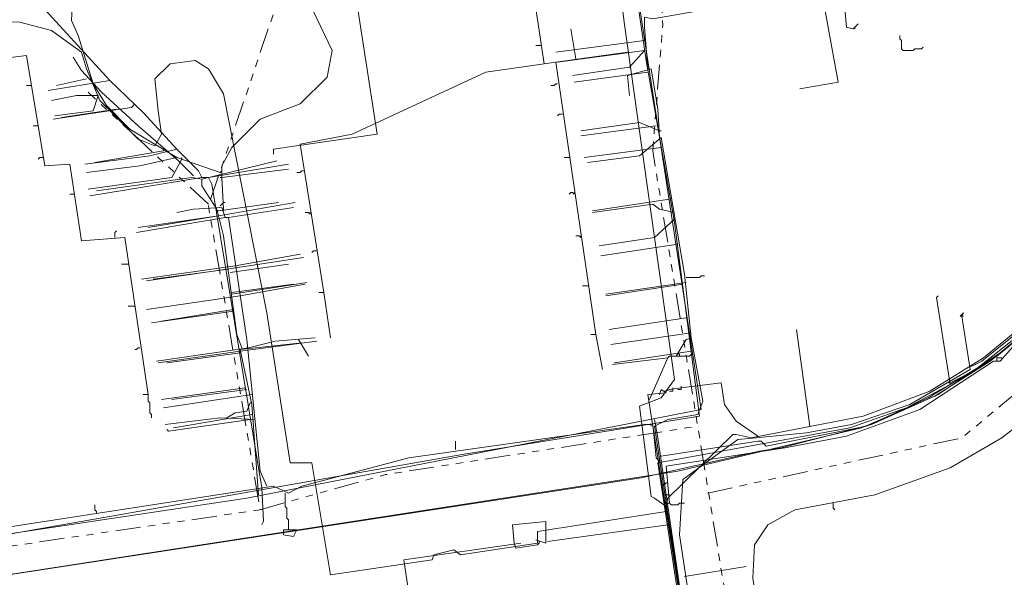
# Model space of a CAD drawing. Header units: metres. Extents: x 196942 to 197942, y 354692 to 355693.
# Tile 5 of 58: x 197469 to 197587, y 354815 to 354882. Entities that reach past the tile are written whole.
import ezdxf
from ezdxf.lldxf.tags import DXFTag

# ---------------------------------------------------------------- set-up
doc = ezdxf.new("R2010")
doc.units = ezdxf.units.M
doc.linetypes.add('RI-GWA', pattern=[18.45, 6, -1.8, 1.75, -1.8, 1.75, -1.8, 1.75, -1.8])
for name, color, linetype, lineweight in [('B-OI-KL-DATA_Orientatieverzoek_KPN_0000546663-G', 90, 'KL-DATA-N', 18), ('B-OI-KL-DATA_Orientatieverzoek_Ziggo BV_0000546674-G', 90, 'KL-DATA-N', 18), ('B-OI-KL-ET_LS_Orientatieverzoek_Enexis_0000729946-G', 190, 'KL-LS-N', 18), ('B-OI-KL-ET_MS_Orientatieverzoek_Enexis_0000729946-G', 130, 'KL-MS-N', 18), ('B-OI-KL-GAS_HD_Orientatieverzoek_Enexis_0000729946-G', 30, 'KL-GAS-HD-N', 18), ('B-OI-KL-GAS_LD_Orientatieverzoek_Enexis_0000729946-G', 50, 'KL-GAS-LD-N', 18), ('B-OI-KL-WATER_Orientatieverzoek_Nv WML_0000578862-G', 170, 'KL-WATER-N', 18), ('B-OI-RI-GWA_Orientatieverzoek_roermond_0000584598-G', 30, 'RI-GWA', 18)]:
    doc.layers.add(name, color=color, linetype=linetype, lineweight=lineweight)
doc.styles.get("Standard").update_dxf_attribs({"font": 'arial.ttf'})
tags = doc.linetypes.add('KL-DATA-N', pattern='A,4,-1,[101,NLCS.SHX,S=0.5,R=0,X=0,Y=0],-1,4,-1,["D",Standard,S=1,R=0,X=-0.25,Y=-0.5],-1.5', length=12.5).pattern_tags.tags
tags[18] = DXFTag(74, 10)
tags = doc.linetypes.add('KL-GAS-HD-N', pattern='A,4,-1,[69,NLCS.SHX,S=0.5,R=0,X=0,Y=0],-1,4,-1,["H",Standard,S=1,R=0,X=0,Y=-0.5],-2', length=13).pattern_tags.tags
tags[18] = DXFTag(74, 10)
tags = doc.linetypes.add('KL-GAS-LD-N', pattern='A,4,-1,[69,NLCS.SHX,S=0.5,R=0,X=0,Y=0],-1,4,-1,["L",Standard,S=1,R=0,X=0.25,Y=-0.5],-2', length=13).pattern_tags.tags
tags[18] = DXFTag(74, 10)
tags = doc.linetypes.add('KL-LS-N', pattern='A,4,-1,[103,NLCS.SHX,S=0.75,R=0,X=0,Y=0],-1,4,-1,["L",Standard,S=1,R=0,X=0,Y=-0.5],-2', length=13).pattern_tags.tags
tags[18] = DXFTag(74, 10)
tags = doc.linetypes.add('KL-MS-N', pattern='A,4,-1,[103,NLCS.SHX,S=0.75,R=0,X=0,Y=0],-1,4,-1,["M",Standard,S=1,R=0,X=0,Y=-0.5],-2', length=13).pattern_tags.tags
tags[18] = DXFTag(74, 10)
doc.linetypes.add('KL-WATER-N', pattern='A,7,-0.5,[168,NLCS.SHX,S=0.75,R=0,X=0.75,Y=0],-2', length=9.5)

msp = doc.modelspace()

# ---------------------------------------------------------------- linework, layer by layer
at = {"layer": 'B-OI-KL-DATA_Orientatieverzoek_KPN_0000546663-G', "ltscale": 0.5, "flags": 128}
for points in [[(197568.72532, 354880.83976), (197569.1254, 354881.23984), (197568.52528, 354880.63972), (197567.72512, 354880.83976), (197567.52508, 354883.0402), (197564.92456, 354883.0402), (197563.1242, 354894.64252), (197557.72312, 354894.0424), (197557.123, 354898.84336), (197554.32244, 354898.84336), (197552.32204, 354912.84616), (197556.32284, 354913.24624), (197555.72272, 354918.84736), (197564.92456, 354920.0476), (197565.1246, 354919.44748)], [(197462.30404, 354882.24004), (197463.1042, 354883.0402), (197471.70592, 354888.64132), (197479.1074, 354891.44188), (197490.1096, 354895.24264), (197498.31124, 354886.44088), (197505.71272, 354893.84236), (197507.31304, 354894.84256), (197507.91316, 354892.84216), (197508.91336, 354884.84056), (197511.51388, 354868.0372), (197499.1114, 354866.23684), (197499.1114, 354865.63672)], [(197568.72532, 354880.83976), (197568.72532, 354880.63972)], [(197582.72812, 354840.23164), (197583.92836, 354840.83176), (197615.1346, 354865.83676), (197615.33464, 354870.43768), (197616.33484, 354870.83776), (197616.73492, 354870.23764), (197616.93496, 354868.83736), (197618.73532, 354866.43688), (197627.137, 354856.43488), (197627.93716, 354856.43488), (197634.73852, 354850.0336), (197635.33864, 354850.0336), (197638.33924, 354847.23304), (197638.73932, 354847.23304), (197642.34004, 354844.0324), (197642.74012, 354844.0324), (197644.54048, 354843.63232), (197645.74072, 354843.63232), (197645.74072, 354843.0322)], [(197553.92236, 354775.41868), (197553.92236, 354777.81916), (197548.72132, 354813.42628), (197547.72112, 354820.0276), (197548.1212, 354826.62892), (197554.72252, 354831.42988), (197556.92296, 354831.62992), (197562.92416, 354832.23004), (197568.32524, 354833.23024), (197575.32664, 354835.63072), (197582.52808, 354839.83156), (197581.52788, 354846.23284), (197581.72792, 354846.63292), (197581.32784, 354846.23284), (197581.52788, 354846.23284)], [(197581.52788, 354846.23284), (197581.72792, 354846.23284)], [(197582.72812, 354840.23164), (197582.52808, 354840.23164)], [(197557.123, 354831.82996), (197554.52248, 354833.63032), (197553.1222, 354835.63072), (197552.72212, 354838.23124), (197547.92116, 354837.63112), (197546.52088, 354837.43108), (197546.1208, 354837.23104)], [(197553.92236, 354776.21884), (197553.32224, 354776.81896), (197546.52088, 354820.42768), (197543.92036, 354836.83096), (197546.1208, 354837.031), (197545.52068, 354837.43108), (197545.32064, 354836.83096)], [(197546.1208, 354837.23104), (197545.92076, 354837.23104)], [(197546.52088, 354837.23104), (197546.92096, 354837.23104), (197546.92096, 354837.43108)], [(197546.92096, 354837.43108), (197546.92096, 354837.63112)], [(197547.52108, 354837.43108), (197547.92116, 354837.43108), (197547.92116, 354837.63112)], [(197547.92116, 354837.63112), (197547.92116, 354837.83116)], [(197527.91716, 354819.0274), (197527.71712, 354821.22784), (197531.71792, 354821.62792), (197531.71792, 354819.0274), (197530.51768, 354819.42748)], [(197531.91796, 354819.22744), (197546.32084, 354821.22784)], [(197530.91776, 354819.0274), (197530.91776, 354819.22744)], [(197518.51528, 354776.61892), (197520.71572, 354777.019), (197514.71452, 354817.027), (197528.71732, 354819.0274)], [(197527.91716, 354819.0274), (197528.1172, 354818.42728), (197530.71772, 354818.82736), (197530.91776, 354819.0274)]]:
    msp.add_lwpolyline(points, dxfattribs=at)
at = {"layer": 'B-OI-KL-DATA_Orientatieverzoek_Ziggo BV_0000546674-G', "ltscale": 0.5, "flags": 128}
for points in [[(197546.1208, 354823.42828), (197544.72052, 354824.42848), (197544.32044, 354824.62852), (197542.92016, 354835.43068), (197545.52068, 354836.43088), (197547.121, 354838.63132), (197541.1198, 354881.43988), (197539.71952, 354892.84216), (197537.91916, 354896.24284), (197536.71892, 354897.64312), (197538.91936, 354901.0438), (197554.1224, 354903.44428), (197554.92256, 354899.24344), (197557.32304, 354899.64352)], [(197546.1208, 354822.82816), (197530.71772, 354820.42768), (197530.71772, 354819.0274), (197521.51588, 354817.62712), (197520.71572, 354818.22724), (197518.31524, 354817.62712), (197518.1152, 354817.027), (197505.91276, 354815.22664), (197503.71232, 354828.62932), (197501.1118, 354828.62932), (197498.31124, 354846.63292), (197493.1102, 354872.83816), (197491.30984, 354875.83876), (197489.70952, 354876.83896), (197486.70892, 354876.43888), (197484.90856, 354874.63852), (197485.30864, 354870.83776), (197485.70872, 354868.0372), (197484.90856, 354866.63692), (197482.90816, 354867.43708), (197478.30724, 354872.038), (197476.70692, 354875.83876), (197476.1068, 354877.83916), (197472.50608, 354880.43968), (197468.70532, 354881.43988), (197463.90436, 354881.63992), (197463.50428, 354886.0408), (197474.70652, 354896.44288), (197473.50628, 354898.0432), (197472.70612, 354897.84316)], [(197531.51788, 354876.43888), (197529.1174, 354892.44208)], [(197484.1084, 354836.83096), (197481.30784, 354855.63472), (197476.1068, 354855.23464), (197474.70652, 354864.43648), (197471.70592, 354864.23644), (197469.50548, 354877.43908), (197464.70452, 354876.83896), (197464.1044, 354881.43988)], [(197535.31864, 354877.039), (197534.71852, 354880.63972)], [(197574.52648, 354878.0392), (197574.32644, 354878.23924), (197574.32644, 354879.23944), (197574.1264, 354879.43948), (197574.1264, 354879.83956)], [(197531.1178, 354878.63932), (197530.51768, 354878.63932)], [(197574.52648, 354878.0392), (197575.72672, 354878.0392), (197575.92676, 354878.23924), (197576.72692, 354878.23924), (197576.92696, 354878.43928)], [(197537.71912, 354844.0324), (197532.91816, 354876.63892), (197541.51988, 354877.83916)], [(197505.1126, 354849.0334), (197502.31204, 354866.83696), (197508.51328, 354868.0372), (197524.51648, 354875.43868), (197532.91816, 354876.63892)], [(197470.1056, 354873.83836), (197469.50548, 354873.83836)], [(197533.1182, 354874.0384), (197532.91816, 354874.0384), (197532.71812, 354873.83836), (197532.31804, 354873.83836)], [(197533.71832, 354870.43768), (197533.31824, 354870.43768), (197533.1182, 354870.23764)], [(197470.90576, 354869.0374), (197470.30564, 354869.0374)], [(197551.1218, 354789.62152), (197547.72112, 354813.0262), (197546.1208, 354823.42828), (197546.32084, 354824.42848), (197554.1224, 354832.03), (197554.52248, 354832.03), (197556.32284, 354831.62992), (197569.72552, 354834.23044), (197577.72712, 354837.23104), (197584.1284, 354841.23184), (197617.53508, 354868.63732), (197618.1352, 354868.63732), (197620.73572, 354867.23704), (197620.93576, 354866.0368), (197621.33584, 354866.0368), (197621.53588, 354865.23664), (197621.93596, 354865.23664), (197624.1364, 354862.23604), (197624.53648, 354860.43568), (197626.73692, 354858.43528), (197626.93696, 354858.43528), (197629.93756, 354856.43488), (197631.1378, 354855.23464), (197631.33784, 354855.23464), (197640.33964, 354846.83296), (197644.1404, 354850.63372), (197647.54108, 354854.23444), (197647.94116, 354854.23444), (197648.54128, 354853.43428), (197645.54068, 354847.43308), (197642.74012, 354844.23244), (197640.73972, 354846.23284), (197640.73972, 354846.83296)], [(197471.50588, 354865.23664), (197471.1058, 354865.23664), (197470.90576, 354865.0366)], [(197534.51848, 354865.23664), (197533.91836, 354865.23664)], [(197502.71212, 354863.63632), (197502.51208, 354863.63632), (197502.31204, 354863.43628), (197501.91196, 354863.43628)], [(197475.30664, 354860.83576), (197474.70652, 354860.83576)], [(197535.1186, 354861.0358), (197535.1186, 354860.83576), (197534.91856, 354861.0358), (197534.71852, 354861.0358), (197534.51848, 354860.83576)], [(197503.51228, 354858.63532), (197503.51228, 354858.43528), (197503.31224, 354858.63532), (197502.91216, 354858.63532)], [(197480.1076, 354855.63472), (197480.1076, 354856.23484), (197480.30764, 354856.43488)], [(197535.91876, 354855.83476), (197535.91876, 354855.63472), (197535.71872, 354855.83476), (197535.31864, 354855.83476)], [(197504.31244, 354854.0344), (197503.91236, 354854.0344), (197503.71232, 354853.83436)], [(197481.70792, 354852.43408), (197480.90776, 354852.43408)], [(197536.91896, 354849.83356), (197536.1188, 354849.83356)], [(197505.1126, 354849.0334), (197504.51248, 354849.0334)], [(197505.1126, 354849.0334), (197505.91276, 354843.63232)], [(197482.50808, 354847.43308), (197481.70792, 354847.43308)], [(197537.71912, 354844.0324), (197537.119, 354844.0324)], [(197537.71912, 354844.0324), (197538.51928, 354839.83156)], [(197563.32424, 354833.0302), (197561.72392, 354844.63252)], [(197483.1082, 354842.43208), (197482.90816, 354842.43208), (197482.70812, 354842.23204), (197482.50808, 354842.23204)], [(197484.1084, 354836.83096), (197483.50828, 354836.83096)], [(197484.1084, 354836.83096), (197484.1084, 354836.0308), (197484.30844, 354835.83076), (197484.30844, 354834.63052), (197484.50848, 354834.43048), (197484.50848, 354834.0304)], [(197546.1208, 354823.42828), (197546.32084, 354823.42828)]]:
    msp.add_lwpolyline(points, dxfattribs=at)
at = {"layer": 'B-OI-KL-ET_LS_Orientatieverzoek_Enexis_0000729946-G', "ltscale": 0.5, "flags": 128}
for points in [[(197487.50908, 354865.23664), (197481.90796, 354868.63732), (197479.1074, 354871.43788), (197477.50708, 354874.0384), (197475.70672, 354879.83956), (197474.90656, 354881.63992), (197475.1066, 354885.44068), (197476.70692, 354887.84116), (197479.30744, 354890.0416), (197483.1082, 354891.84196), (197486.50888, 354892.64212), (197487.30904, 354894.0424), (197486.70892, 354898.44328), (197484.30844, 354903.24424), (197481.90796, 354906.0448), (197480.50768, 354905.64472), (197476.30684, 354901.64392)], [(197543.92036, 354875.83876), (197543.52028, 354880.83976), (197543.52028, 354882.04), (197544.52048, 354881.83996), (197576.32684, 354887.44108), (197577.127, 354889.0414), (197583.52828, 354889.84156), (197584.32844, 354889.44148), (197585.92876, 354891.24184), (197585.1286, 354896.64292), (197584.72852, 354896.84296), (197584.72852, 354899.84356), (197584.52848, 354900.84376)], [(197493.1102, 354859.0354), (197492.91016, 354862.83616), (197492.91016, 354864.23644), (197494.1104, 354866.43688), (197497.51108, 354869.83756), (197502.31204, 354871.63792), (197505.51268, 354874.83856), (197506.1128, 354878.0392), (197502.91216, 354884.84056), (197501.91196, 354889.44148), (197500.71172, 354890.84176)], [(197564.72452, 354885.24064), (197566.72492, 354874.23844), (197562.124, 354873.43828)], [(197534.91856, 354875.0386), (197541.71992, 354876.0388), (197543.52028, 354878.0392), (197533.1182, 354876.63892)], [(197545.32064, 354867.63712), (197545.1206, 354871.0378), (197544.32044, 354875.83876), (197541.51988, 354875.0386), (197541.71992, 354872.63812)], [(197478.1072, 354872.63812), (197475.50668, 354872.63812), (197472.50608, 354872.038)], [(197478.1072, 354872.63812), (197477.50708, 354870.83776), (197472.90616, 354870.23764)], [(197545.32064, 354868.43728), (197542.92016, 354869.43748), (197535.91876, 354868.43728)], [(197537.119, 354783.42028), (197551.52188, 354784.22044), (197551.92196, 354785.82076), (197544.72052, 354833.0302), (197546.32084, 354833.83036), (197549.92156, 354834.43048), (197550.52168, 354836.0308), (197549.1214, 354843.63232), (197548.32124, 354851.23384), (197545.52068, 354867.63712), (197542.92016, 354865.43668), (197536.71892, 354864.63652)], [(197545.32064, 354868.43728), (197545.52068, 354868.43728)], [(197492.71012, 354863.43628), (197487.50908, 354865.23664), (197483.1082, 354864.23644), (197476.70692, 354863.43628)], [(197488.1092, 354865.0366), (197488.1092, 354865.23664)], [(197488.1092, 354865.0366), (197486.90896, 354862.83616), (197476.90696, 354861.43588)], [(197492.71012, 354863.43628), (197492.91016, 354863.63632)], [(197492.91016, 354862.83616), (197492.71012, 354862.83616)], [(197492.91016, 354862.83616), (197500.91176, 354863.83636)], [(197570.72572, 354770.0176), (197572.32604, 354779.0194), (197570.92576, 354779.0194), (197567.52508, 354778.61932), (197564.52448, 354779.61952), (197562.124, 354782.22004), (197561.1238, 354785.62072), (197556.52288, 354814.82656), (197556.72292, 354818.82736), (197558.32324, 354821.22784), (197561.52388, 354823.0282), (197571.1258, 354824.82856), (197580.1276, 354828.0292), (197586.32884, 354831.62992), (197597.131, 354840.0316), (197621.93596, 354860.23564), (197624.73652, 354860.83576), (197626.53688, 354860.23564), (197638.1392, 354849.0334), (197639.53948, 354849.63352)], [(197493.31024, 354858.0352), (197492.91016, 354859.23544), (197489.50948, 354859.0354), (197487.50908, 354858.63532)], [(197492.71012, 354859.43548), (197492.91016, 354859.63552), (197493.1102, 354859.83556), (197493.31024, 354859.83556)], [(197498.31124, 354825.82876), (197497.51108, 354827.62912), (197495.91076, 354843.43228), (197493.71032, 354858.0352), (197501.51188, 354859.23544)], [(197547.121, 354858.63532), (197545.32064, 354859.0354), (197544.52048, 354859.63552), (197537.31904, 354858.63532)], [(197493.31024, 354858.0352), (197482.70812, 354856.23484)], [(197493.1102, 354859.0354), (197493.1102, 354858.83536)], [(197493.31024, 354858.0352), (197493.71032, 354858.0352)], [(197547.121, 354857.83516), (197544.72052, 354855.63472), (197538.1192, 354854.63452)], [(197494.51048, 354852.23404), (197502.31204, 354853.63432)], [(197494.51048, 354852.23404), (197483.30824, 354850.63372)], [(197548.52128, 354850.83376), (197550.1216, 354850.83376), (197550.32164, 354851.0338), (197550.72172, 354851.0338)], [(197495.1106, 354848.63332), (197502.91216, 354850.0336)], [(197548.52128, 354850.23364), (197538.91936, 354848.83336)], [(197546.52088, 354823.82836), (197546.1208, 354828.22924), (197560.32364, 354830.42968), (197567.72512, 354831.82996), (197576.52688, 354835.0306), (197585.32864, 354840.83176), (197586.1288, 354840.83176), (197589.1294, 354844.23244), (197588.1292, 354849.83356)], [(197495.1106, 354848.63332), (197483.90836, 354847.033)], [(197549.1214, 354844.23244), (197539.51948, 354842.83216)], [(197496.1108, 354842.43208), (197499.31144, 354843.23224), (197504.1124, 354843.63232)], [(197502.112, 354843.43228), (197503.31224, 354841.43188)], [(197547.32104, 354841.43188), (197548.52128, 354843.43228), (197549.1214, 354843.63232)], [(197496.1108, 354842.43208), (197485.1086, 354840.83176)], [(197546.32084, 354841.23184), (197546.52088, 354841.43188), (197548.92136, 354841.43188), (197549.1214, 354841.63192), (197549.32144, 354841.63192)], [(197547.72112, 354841.43188), (197547.72112, 354841.63192), (197547.52108, 354841.83196)], [(197546.32084, 354841.23184), (197539.71952, 354840.43168)], [(197546.32084, 354841.23184), (197544.1204, 354836.23084)], [(197585.72872, 354840.83176), (197585.72872, 354841.23184), (197586.1288, 354841.23184)], [(197586.1288, 354841.23184), (197586.32884, 354841.23184)], [(197496.51088, 354836.83096), (197485.90876, 354835.23064)], [(197493.51028, 354834.0304), (197494.51048, 354834.63052), (197495.91076, 354834.83056), (197496.31084, 354835.83076), (197496.51088, 354835.83076)], [(197496.91096, 354833.83036), (197492.71012, 354834.0304), (197486.1088, 354833.23024)], [(197453.50228, 354818.42728), (197453.50228, 354818.82736), (197499.1114, 354825.82876), (197500.91176, 354825.0286), (197502.51208, 354825.82876), (197515.31464, 354829.22944), (197543.52028, 354833.23024), (197544.32044, 354833.23024), (197544.32044, 354833.0302)], [(197544.72052, 354833.0302), (197544.92056, 354833.0302)], [(197520.91576, 354830.22964), (197520.91576, 354831.22984)], [(197545.72072, 354826.0288), (197545.92076, 354826.0288), (197546.1208, 354826.22884), (197546.32084, 354826.22884)], [(197497.71112, 354825.62872), (197497.91116, 354821.62792), (197497.71112, 354821.22784)], [(197500.91176, 354820.62772), (197500.91176, 354821.82796), (197500.71172, 354822.028), (197500.71172, 354823.22824), (197500.51168, 354823.42828), (197500.51168, 354825.0286)], [(197545.72072, 354826.0288), (197545.52068, 354826.0288)], [(197545.92076, 354824.82856), (197545.72072, 354824.82856)], [(197545.92076, 354824.82856), (197546.52088, 354824.82856)], [(197546.1208, 354823.82836), (197545.92076, 354824.0284)], [(197546.1208, 354823.82836), (197546.52088, 354823.82836), (197546.72092, 354823.62832), (197547.52108, 354823.62832), (197547.72112, 354823.82836), (197548.32124, 354823.82836)], [(197566.1248, 354823.82836), (197566.1248, 354823.22824), (197566.32484, 354823.0282)], [(197477.90716, 354822.62812), (197477.90716, 354822.82816), (197477.70712, 354823.0282), (197477.70712, 354823.62832)], [(197500.91176, 354820.62772), (197501.91196, 354820.62772), (197501.51188, 354819.82756), (197500.31164, 354820.0276), (197500.31164, 354820.62772), (197500.91176, 354820.62772)], [(197548.32124, 354815.0266), (197555.72272, 354816.22684)]]:
    msp.add_lwpolyline(points, dxfattribs=at)
at = {"layer": 'B-OI-KL-ET_MS_Orientatieverzoek_Enexis_0000729946-G', "ltscale": 0.5, "flags": 128}
msp.add_lwpolyline([(197643.34024, 354751.21384), (197647.74112, 354765.81676), (197633.73832, 354805.0246), (197632.73812, 354809.82556), (197632.93816, 354816.42688), (197634.53848, 354820.82776), (197638.73932, 354829.22944), (197643.1402, 354840.63172), (197642.14, 354845.43268), (197628.93736, 354857.83516), (197616.73492, 354873.63832), (197616.1348, 354873.63832), (197615.93476, 354866.63692), (197586.1288, 354841.83196), (197578.72732, 354836.83096), (197570.72572, 354833.23024), (197559.92356, 354830.42968), (197557.32304, 354830.0296), (197543.1202, 354826.82896), (197451.70192, 354812.82616), (197452.30204, 354808.62532)], dxfattribs=at)
at = {"layer": 'B-OI-KL-GAS_HD_Orientatieverzoek_Enexis_0000729946-G', "ltscale": 0.5, "flags": 128}
msp.add_lwpolyline([(197452.30204, 354808.42528), (197451.70192, 354812.82616), (197547.52108, 354827.62912), (197569.52548, 354832.83016), (197578.32724, 354836.63092), (197584.92856, 354840.83176), (197616.1348, 354866.63692), (197615.93476, 354876.43888), (197542.12, 354971.0578), (197522.116, 354996.66292), (197506.1128, 355017.66712), (197461.1038, 355075.0786), (197446.90096, 355093.88236), (197407.69312, 355143.89236), (197345.68072, 355223.50828), (197344.68052, 355223.50828), (197343.88036, 355222.30804), (197343.88036, 355222.90816), (197344.48048, 355222.90816)], dxfattribs=at)
at = {"layer": 'B-OI-KL-GAS_LD_Orientatieverzoek_Enexis_0000729946-G', "ltscale": 0.5, "flags": 128}
for points in [[(197453.30224, 354808.62532), (197453.70232, 354807.22504), (197451.1018, 354807.22504), (197451.30184, 354808.22524), (197453.30224, 354808.62532), (197452.30204, 354815.22664), (197453.30224, 354817.62712), (197521.71592, 354829.62952), (197550.1216, 354834.23044), (197547.121, 354857.43508), (197543.72032, 354876.83896), (197539.31944, 354907.045), (197538.31924, 354908.84536), (197541.91996, 354911.0458), (197541.71992, 354912.046), (197533.1182, 354921.24784)], [(197479.50748, 354874.43848), (197470.90576, 354883.84036), (197469.1054, 354885.64072), (197469.50548, 354886.44088), (197485.1086, 354901.0438), (197484.70852, 354901.84396), (197481.1078, 354906.0448), (197476.1068, 354901.64392)], [(197543.52028, 354879.23944), (197532.91816, 354877.83916)], [(197543.92036, 354875.43868), (197535.1186, 354874.23844)], [(197487.50908, 354866.23684), (197483.50828, 354870.63772), (197479.50748, 354874.43848), (197472.106, 354873.23824)], [(197482.50808, 354871.63792), (197482.108, 354871.23784), (197472.70612, 354869.83756)], [(197544.92056, 354869.0374), (197535.91876, 354867.83716)], [(197545.52068, 354866.43688), (197536.31884, 354865.23664)], [(197490.50968, 354862.83616), (197490.1096, 354863.63632), (197487.50908, 354866.23684), (197484.30844, 354865.43668), (197476.50688, 354864.43648)], [(197497.71112, 354825.62872), (197491.70992, 354862.036), (197491.30984, 354862.83616), (197500.91176, 354864.43648)], [(197490.50968, 354862.83616), (197477.107, 354860.63572)], [(197490.50968, 354862.83616), (197491.30984, 354862.83616)], [(197492.51008, 354858.23524), (197501.71192, 354859.83556)], [(197546.52088, 354860.23564), (197537.31904, 354858.83536)], [(197492.51008, 354858.23524), (197482.90816, 354856.83496)], [(197547.52108, 354854.83456), (197538.31924, 354853.43428)], [(197493.51028, 354851.83396), (197502.71212, 354853.23424)], [(197493.51028, 354851.83396), (197483.90836, 354850.43368)], [(197494.1104, 354848.83336), (197503.1122, 354850.23364)], [(197548.1212, 354850.0336), (197538.91936, 354848.63332)], [(197580.1276, 354838.23124), (197582.92816, 354839.63152), (197588.72932, 354844.23244), (197587.72912, 354850.0336)], [(197554.92256, 354766.81696), (197553.92236, 354771.21784), (197545.1206, 354828.62932), (197568.1252, 354832.83016), (197574.92656, 354835.23064), (197580.1276, 354838.0312), (197578.52728, 354848.43328), (197578.72732, 354848.63332)], [(197494.31044, 354846.83296), (197484.50848, 354845.43268)], [(197548.52128, 354846.0328), (197539.31944, 354844.63252)], [(197495.1106, 354842.032), (197504.31244, 354843.23224)], [(197495.1106, 354842.032), (197485.30864, 354840.63172)], [(197549.1214, 354842.032), (197539.91956, 354840.63172)], [(197580.1276, 354838.23124), (197579.92756, 354838.23124)], [(197495.71072, 354837.63112), (197485.70872, 354836.23084)], [(197496.31084, 354833.83036), (197486.50888, 354832.43008), (197486.30884, 354832.63012)], [(197545.32064, 354828.82936), (197544.92056, 354829.22944), (197544.52048, 354833.23024)]]:
    msp.add_lwpolyline(points, dxfattribs=at)
at = {"layer": 'B-OI-KL-WATER_Orientatieverzoek_Nv WML_0000578862-G', "ltscale": 0.5, "flags": 128}
for points in [[(197638.33924, 354753.81436), (197641.33984, 354762.81616), (197645.34064, 354765.41668), (197646.34084, 354770.0176), (197645.1406, 354777.21904), (197633.53828, 354809.82556), (197633.93836, 354816.42688), (197640.73972, 354830.0296), (197643.94036, 354841.0318), (197645.74072, 354846.43288), (197627.53708, 354860.23564), (197617.33504, 354871.63792), (197572.72612, 354931.0498), (197571.52588, 354930.44968), (197571.32584, 354929.24944), (197537.51908, 354908.0452), (197538.1192, 354906.24484), (197539.91956, 354903.24424), (197550.32164, 354835.0306), (197495.91076, 354824.42848), (197442.70012, 354816.42688), (197441.49988, 354817.62712), (197433.49828, 354871.23784), (197386.0888, 354923.64832), (197386.28884, 354925.0486), (197408.89336, 354945.85276), (197409.0934, 354945.85276), (197424.29644, 354929.24944), (197426.0968, 354929.44948), (197436.69892, 354939.25144), (197437.099, 354939.25144), (197453.90236, 354920.84776), (197454.70252, 354921.24784), (197462.50408, 354928.24924), (197463.1042, 354928.24924), (197483.70832, 354905.64472)], [(197489.50948, 354863.0362), (197487.70912, 354864.83656), (197482.90816, 354869.0374), (197478.50728, 354873.0382), (197476.1068, 354875.63872), (197475.1066, 354877.23904)], [(197476.70692, 354874.63852), (197473.1062, 354873.83836)], [(197480.30764, 354871.0378), (197473.70632, 354870.0376)], [(197545.52068, 354829.42948), (197557.123, 354831.22984), (197557.52308, 354831.22984), (197558.1232, 354830.62972), (197570.1256, 354833.0302), (197577.52708, 354836.43088), (197585.72872, 354841.43188), (197615.53468, 354865.83676), (197615.53468, 354868.43728), (197618.33524, 354870.23764)], [(197485.90876, 354866.0368), (197477.70712, 354864.63652)], [(197485.90876, 354866.0368), (197485.90876, 354866.23684)], [(197495.31064, 354842.43208), (197494.71052, 354844.0324), (197493.1102, 354855.83476), (197492.31004, 354859.0354), (197490.50968, 354861.83596), (197490.50968, 354862.63612), (197499.51148, 354864.83656)], [(197490.50968, 354862.63612), (197489.30944, 354862.83616), (197477.90716, 354861.23584)], [(197492.51008, 354858.83536), (197499.71152, 354859.83556)], [(197492.51008, 354858.23524), (197484.1084, 354856.83496)], [(197492.51008, 354858.83536), (197492.31004, 354858.83536)], [(197493.91036, 354851.43388), (197500.91176, 354852.43408)], [(197493.71032, 354851.83396), (197484.70852, 354850.63372)], [(197494.1104, 354849.0334), (197501.51188, 354850.0336)], [(197494.31044, 354847.033), (197485.70872, 354845.63272)], [(197497.31104, 354824.82856), (197496.51088, 354835.63072), (197495.1106, 354842.23204), (197502.51208, 354843.0322)], [(197495.1106, 354841.83196), (197486.30884, 354840.63172)], [(197495.91076, 354837.43108), (197486.90896, 354836.23084)], [(197496.51088, 354834.43048), (197487.109, 354832.83016)], [(197559.52348, 354759.0154), (197557.92316, 354759.41548), (197556.72292, 354759.41548), (197555.92276, 354760.41568), (197554.72252, 354769.81756), (197551.52188, 354788.0212), (197545.1206, 354831.62992), (197544.72052, 354833.83036)]]:
    msp.add_lwpolyline(points, dxfattribs=at)
at = {"layer": 'B-OI-RI-GWA_Orientatieverzoek_roermond_0000584598-G', "ltscale": 0.5, "flags": 128}
for points in [[(197558.92336, 354773.0182), (197554.52248, 354804.82456), (197544.52048, 354866.0368), (197545.72072, 354881.0398), (197544.32044, 354905.64472), (197548.92136, 354925.84876), (197475.30664, 354999.46348), (197435.49868, 355040.47168), (197388.48928, 355055.27464), (197375.68672, 355115.88676), (197370.68572, 355127.88916), (197369.48548, 355129.48948), (197368.88536, 355132.29004), (197368.48528, 355133.29024), (197368.28524, 355134.69052), (197354.28244, 355173.49828), (197347.68112, 355185.50068), (197349.28144, 355202.104), (197360.68372, 355213.70632), (197352.082, 355226.70892), (197353.88236, 355226.70892), (197412.89416, 355150.29364), (197413.29424, 355150.29364), (197413.29424, 355149.89356)], [(197441.0998, 354814.82656), (197432.098, 354873.63832), (197419.49548, 354884.24044), (197383.48828, 354923.84836), (197407.29304, 354945.65272), (197423.29624, 354930.24964), (197438.0992, 354940.25164), (197454.1024, 354922.048), (197467.30504, 354931.64992), (197500.31164, 354886.0408), (197491.30984, 354859.43548), (197497.51108, 354823.0282), (197437.29904, 354814.22644), (197403.49228, 354808.22524)], [(197491.30984, 354859.63552), (197476.90696, 354873.0382)], [(197551.1218, 354825.0286), (197581.52788, 354831.62992), (197618.93536, 354862.63612)], [(197497.51108, 354823.0282), (197512.51408, 354827.22904), (197549.92156, 354833.0302)]]:
    msp.add_lwpolyline(points, dxfattribs=at)

doc.saveas('drawing.dxf')
